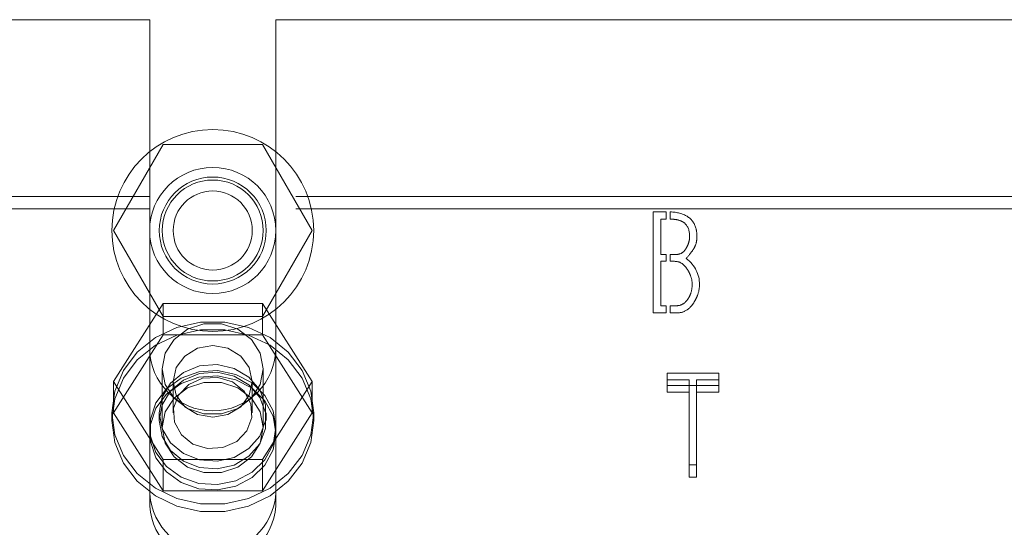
# Model space of a CAD drawing. Header units: inches. Extents: x 0.2 to 10.8, y 0.2 to 8.2.
# Tile 100 of 156: x 2.9801 to 3.1021, y 6.6642 to 6.727. Entities that reach past the tile are written whole.
import ezdxf

# ---------------------------------------------------------------- set-up
doc = ezdxf.new("R2010")
doc.units = ezdxf.units.IN
doc.header["$MEASUREMENT"] = 0
doc.linetypes.add('HIDDEN', pattern=[0.075, 0.05, -0.025])

msp = doc.modelspace()

# ---------------------------------------------------------------- linework, layer by layer
at = {"color": 7, "linetype": 'HIDDEN', "lineweight": 18}
for p, q in [((2.9193267, 6.727028), (2.9962142, 6.727028)), ((2.9962142, 6.727028), (2.9962142, 6.7051371)), ((3.0118392, 6.727028), (3.0118392, 6.7051371)), ((3.0118392, 6.727028), (3.1143142, 6.727028)), ((2.9917292, 6.700928), (2.9978779, 6.711578)), ((2.9978779, 6.711578), (3.0101755, 6.711578)), ((3.0101755, 6.711578), (3.0163243, 6.700928)), ((2.9962142, 6.7051371), (2.9193267, 6.7051371)), ((2.9962142, 6.7036156), (2.9962142, 6.7051371)), ((3.1143142, 6.7051371), (3.0118392, 6.7051371)), ((3.0118392, 6.7036156), (3.0118392, 6.7051371)), ((2.9962142, 6.7036156), (2.9193267, 6.7036156)), ((2.9962142, 6.6667969), (2.9962142, 6.7036156)), ((3.1143142, 6.7036156), (3.0118392, 6.7036156)), ((3.0118392, 6.6667969), (3.0118392, 6.7036156)), ((3.0585793, 6.7032362), (3.060174, 6.7032362)), ((3.0585793, 6.6907362), (3.0585793, 6.7032362)), ((3.0595156, 6.7023289), (3.0595156, 6.6979756)), ((3.060174, 6.7023289), (3.0595156, 6.7023289)), ((3.060174, 6.7032362), (3.060174, 6.7023289)), ((3.060674, 6.7023289), (3.060674, 6.7032318)), ((2.9978779, 6.690278), (2.9917292, 6.700928)), ((3.0163243, 6.700928), (3.0101755, 6.690278)), ((3.0595156, 6.6979756), (3.060174, 6.6979756)), ((3.060174, 6.6979756), (3.060174, 6.6971165)), ((3.060674, 6.6971165), (3.060674, 6.6979756)), ((3.0595156, 6.6971165), (3.0595156, 6.6916146)), ((3.060174, 6.6971165), (3.0595156, 6.6971165)), ((2.9978779, 6.6919017), (2.9917292, 6.6822495)), ((2.9978779, 6.6879924), (2.9978779, 6.6919017)), ((3.0101755, 6.6919017), (2.9978779, 6.6919017)), ((3.0101755, 6.6879924), (3.0101755, 6.6919017)), ((3.0163243, 6.6822495), (3.0101755, 6.6919017)), ((3.0595156, 6.6916146), (3.060174, 6.6916146)), ((3.060174, 6.6916146), (3.060174, 6.6907362)), ((3.060674, 6.6907362), (3.060674, 6.6916146)), ((3.0101755, 6.690278), (2.9978779, 6.690278)), ((3.060174, 6.6907362), (3.0585793, 6.6907362)), ((2.9978779, 6.6879924), (2.9917292, 6.6783403)), ((3.0101755, 6.6879924), (2.9978779, 6.6879924)), ((3.0163243, 6.6783403), (3.0101755, 6.6879924)), ((2.9977767, 6.683792), (2.9977767, 6.6765283)), ((3.0102767, 6.6765283), (3.0102767, 6.683792)), ((3.0667202, 6.6832499), (3.0602916, 6.6832499)), ((3.0602916, 6.6817285), (3.0602916, 6.6832499)), ((3.0667202, 6.6817285), (3.0667202, 6.6832499)), ((2.9917292, 6.6783403), (2.9917292, 6.6822495)), ((2.9917292, 6.6822495), (2.9978779, 6.6725973)), ((2.9991292, 6.6822495), (2.9991292, 6.6783403)), ((3.0089242, 6.6783403), (3.0089242, 6.6822495)), ((3.0101755, 6.6725973), (3.0163243, 6.6822495)), ((3.0163243, 6.6783403), (3.0163243, 6.6822495)), ((3.0602916, 6.6824276), (3.0630329, 6.6824276)), ((3.0602916, 6.6817285), (3.0667202, 6.6817285)), ((3.0602916, 6.6809062), (3.0602916, 6.6817285)), ((3.0630329, 6.6809062), (3.0630329, 6.6824276)), ((3.063921, 6.6809062), (3.063921, 6.6824276)), ((3.063921, 6.6824276), (3.0667202, 6.6824276)), ((3.0667202, 6.6817285), (3.0667202, 6.6809062)), ((3.0630329, 6.6809062), (3.0602916, 6.6809062)), ((3.0630329, 6.6703997), (3.0630329, 6.6809062)), ((3.063921, 6.6809062), (3.063921, 6.6703997)), ((3.0667202, 6.6809062), (3.063921, 6.6809062)), ((2.9915267, 6.6783403), (2.9915267, 6.6773894)), ((2.9917292, 6.6783403), (2.9978779, 6.6686881)), ((2.9974017, 6.6783403), (2.9974017, 6.6773894)), ((3.0101755, 6.6686881), (3.0163243, 6.6783403)), ((3.0106517, 6.6773894), (3.0106517, 6.6783403)), ((3.0165267, 6.6773894), (3.0165267, 6.6783403)), ((2.9978779, 6.6725973), (3.0101755, 6.6725973)), ((2.9978779, 6.6686881), (2.9978779, 6.6725973)), ((3.0101755, 6.6686881), (3.0101755, 6.6725973)), ((3.0630329, 6.6719211), (3.063921, 6.6719211)), ((3.063921, 6.6703997), (3.0630329, 6.6703997)), ((2.9978779, 6.6686881), (3.0101755, 6.6686881))]:
    msp.add_line(p, q, dxfattribs=at)
at = {"color": 7, "linetype": 'HIDDEN', "lineweight": 18, "flags": 128}
for points in [[(2.9915267, 6.6783403), (2.9918899, 6.6810514), (2.9929585, 6.683605), (2.9946703, 6.6858527), (2.9969259, 6.6876637), (2.9995942, 6.6889329), (3.00252, 6.6895865), (3.0055334, 6.6895865), (3.0084593, 6.6889329), (3.0111275, 6.6876637), (3.0133831, 6.6858527), (3.0150949, 6.683605), (3.0161635, 6.6810514), (3.0165267, 6.6783403), (3.0161635, 6.6756291), (3.0150949, 6.6730755), (3.0133831, 6.6708278), (3.0111275, 6.6690168), (3.0084593, 6.6677476), (3.0055334, 6.667094), (3.00252, 6.667094), (2.9995942, 6.6677476), (2.9969259, 6.6690168), (2.9946703, 6.6708278), (2.9929585, 6.6730755), (2.9918899, 6.6756291), (2.9915267, 6.6783403)], [(3.0102767, 6.683792), (3.0098998, 6.6857294), (3.0088145, 6.6874331), (3.0071517, 6.6886976), (3.005112, 6.6893704), (3.0029414, 6.6893704), (3.0009017, 6.6886976), (2.9992389, 6.6874331), (2.9981536, 6.6857294), (2.9977767, 6.683792), (2.9981536, 6.6818547), (2.9992389, 6.680151), (3.0009017, 6.6788865), (3.0029414, 6.6782137), (3.005112, 6.6782137), (3.0071517, 6.6788865), (3.0088145, 6.680151), (3.0098998, 6.6818547), (3.0102767, 6.683792)], [(2.9915267, 6.6773894), (2.9918899, 6.6801005), (2.9929585, 6.6826541), (2.9946703, 6.6849018), (2.9969259, 6.6867128), (2.9995942, 6.687982), (3.00252, 6.6886356), (3.0055334, 6.6886356), (3.0084593, 6.687982), (3.0111275, 6.6867128), (3.0133831, 6.6849018), (3.0150949, 6.6826541), (3.0161635, 6.6801005), (3.0165267, 6.6773894), (3.0161635, 6.6746782), (3.0150949, 6.6721246), (3.0133831, 6.669877), (3.0111275, 6.6680659), (3.0084593, 6.6667967), (3.0055334, 6.6661431), (3.00252, 6.6661431), (2.9995942, 6.6667967), (2.9969259, 6.6680659), (2.9946703, 6.669877), (2.9929585, 6.6721246), (2.9918899, 6.6746782), (2.9915267, 6.6773894)], [(3.0089242, 6.6822495), (3.0085514, 6.6839481), (3.0074898, 6.6853881), (3.0059009, 6.6863502), (3.0040267, 6.6866881), (3.0021525, 6.6863502), (3.0005637, 6.6853881), (2.999502, 6.6839481), (2.9991292, 6.6822495), (2.999502, 6.6805509), (3.0005637, 6.6791109), (3.0021525, 6.6781487), (3.0040267, 6.6778108), (3.0059009, 6.6781487), (3.0074898, 6.6791109), (3.0085514, 6.6805509), (3.0089242, 6.6822495)], [(2.9974017, 6.6783403), (2.9977607, 6.6802898), (2.9987987, 6.6820282), (3.0004032, 6.6833668), (3.0024004, 6.6841608), (3.0045738, 6.684324), (3.0066879, 6.6838388), (3.0085137, 6.6827578), (3.0098532, 6.681198), (3.0105614, 6.6793285), (3.0105614, 6.677352), (3.0098532, 6.6754825), (3.0085137, 6.6739228), (3.0066879, 6.6728417), (3.0045738, 6.6723565), (3.0024004, 6.6725197), (3.0004032, 6.6733137), (2.9987987, 6.6746523), (2.9977607, 6.6763907), (2.9974017, 6.6783403)], [(3.0118392, 6.6765283), (3.0114921, 6.6786153), (3.0104817, 6.6805169), (3.0088977, 6.6820641), (3.0068809, 6.6831194), (3.0046105, 6.683589), (3.0022883, 6.6834313), (3.0001205, 6.6826602), (2.9982997, 6.6813443), (2.9969879, 6.6796004), (2.9963015, 6.6775836), (2.9963015, 6.675473), (2.9969879, 6.6734562), (2.9982997, 6.6717123), (3.0001205, 6.6703964), (3.0022883, 6.6696253), (3.0046105, 6.6694675), (3.0068809, 6.6699372), (3.0088977, 6.6709925), (3.0104817, 6.6725397), (3.0114921, 6.6744413), (3.0118392, 6.6765283)], [(3.0118392, 6.6758679), (3.0114921, 6.677955), (3.0104817, 6.6798565), (3.0088977, 6.6814037), (3.0068809, 6.682459), (3.0046105, 6.6829287), (3.0022883, 6.6827709), (3.0001205, 6.6819999), (2.9982997, 6.6806839), (2.9969879, 6.6789401), (2.9963015, 6.6769232), (2.9963015, 6.6748126), (2.9969879, 6.6727958), (2.9982997, 6.671052), (3.0001205, 6.669736), (3.0022883, 6.6689649), (3.0046105, 6.6688072), (3.0068809, 6.6692769), (3.0088977, 6.6703322), (3.0104817, 6.6718793), (3.0114921, 6.6737809), (3.0118392, 6.6758679)], [(2.9974017, 6.6773894), (2.9977607, 6.679339), (2.9987987, 6.6810773), (3.0004032, 6.682416), (3.0024004, 6.6832099), (3.0045738, 6.6833731), (3.0066879, 6.6828879), (3.0085137, 6.6818069), (3.0098532, 6.6802471), (3.0105614, 6.6783776), (3.0105614, 6.6764011), (3.0098532, 6.6745316), (3.0085137, 6.6729719), (3.0066879, 6.6718908), (3.0045738, 6.6714056), (3.0024004, 6.6715688), (3.0004032, 6.6723628), (2.9987987, 6.6737015), (2.9977607, 6.6754398), (2.9974017, 6.6773894)], [(3.0064755, 6.6821842), (3.004666, 6.6827409), (3.0027591, 6.6826277), (3.0010453, 6.6818617), (2.9997854, 6.6805596), (2.9991711, 6.6789196), (2.9992961, 6.6771915), (3.0001413, 6.6756382), (3.001578, 6.6744963), (3.0033875, 6.6739396), (3.0052943, 6.6740529), (3.0070081, 6.6748188), (3.0082681, 6.6761209), (3.0088823, 6.6777609), (3.0087573, 6.6794891), (3.0079122, 6.6810423), (3.0064755, 6.6821842)], [(3.0102767, 6.6765283), (3.0098998, 6.6784656), (3.0088145, 6.6801693), (3.0071517, 6.6814338), (3.005112, 6.6821066), (3.0029414, 6.6821066), (3.0009017, 6.6814338), (2.9992389, 6.6801693), (2.9981536, 6.6784656), (2.9977767, 6.6765283), (2.9981536, 6.6745909), (2.9992389, 6.6728873), (3.0009017, 6.6716227), (3.0029414, 6.6709499), (3.005112, 6.6709499), (3.0071517, 6.6716227), (3.0088145, 6.6728873), (3.0098998, 6.6745909), (3.0102767, 6.6765283)]]:
    msp.add_lwpolyline(points, dxfattribs=at)
at = {"color": 7, "linetype": 'HIDDEN', "lineweight": 18}
for radius in [0.0125, 0.0078125, 0.006625, 0.00625, 0.0048975]:
    msp.add_circle((3.0040267, 6.700928), radius, dxfattribs=at)
for centre, radius, start, end in [((3.0040267, 6.686403), 0.0078125, 180, 0), ((3.0040267, 6.6688766), 0.0078324, 184.087218, 355.912782), ((3.0040267, 6.6673551), 0.0078324, 184.087218, 355.912782)]:
    msp.add_arc(centre, radius, start, end, dxfattribs=at)
for points, knots in [([(3.060674, 6.7032318), (3.0615424, 6.7032022), (3.0629341, 6.7028341), (3.0638727, 6.7016385), (3.0640383, 6.7001106), (3.0639156, 6.6992892), (3.0636381, 6.6987367), (3.0635443, 6.6985953), (3.0633141, 6.6982582), (3.0630068, 6.6978654), (3.0626719, 6.6974737)], [0, 0, 0, 0, 0.25, 0.5, 0.625, 0.75, 0.8125, 0.84375, 0.875, 1, 1, 1, 1]), ([(3.063087, 6.700186), (3.063087, 6.7009232), (3.0627853, 6.7017445), (3.0618866, 6.7022007), (3.0612337, 6.7023223), (3.060829, 6.7023289), (3.060674, 6.7023289)], [0, 0, 0, 0, 0.5, 0.75, 0.875, 1, 1, 1, 1]), ([(3.060674, 6.6979756), (3.0609923, 6.6979756), (3.0616642, 6.6979072), (3.062295, 6.6981774), (3.0627363, 6.6988332), (3.0629986, 6.6994144), (3.063087, 6.6998774), (3.063087, 6.700186)], [0, 0, 0, 0, 0.25, 0.5, 0.625, 0.75, 1, 1, 1, 1]), ([(3.0634055, 6.6942594), (3.0634055, 6.6946155), (3.0633043, 6.6951505), (3.0629919, 6.6958323), (3.0625106, 6.6965817), (3.0617636, 6.6971618), (3.0610473, 6.6971165), (3.060674, 6.6971165)], [0, 0, 0, 0, 0.25, 0.375, 0.5, 0.75, 1, 1, 1, 1]), ([(3.060674, 6.6916146), (3.061042, 6.6916146), (3.0618095, 6.6915413), (3.0625686, 6.6919871), (3.063035, 6.6926722), (3.0633134, 6.693308), (3.0634055, 6.6938677), (3.0634055, 6.6942594)], [0, 0, 0, 0, 0.25, 0.5, 0.625, 0.75, 1, 1, 1, 1]), ([(3.0643129, 6.6942594), (3.0643129, 6.6937916), (3.0641778, 6.6930929), (3.0637607, 6.692218), (3.063097, 6.6912634), (3.0621276, 6.6906437), (3.0611574, 6.6907362), (3.060674, 6.6907362)], [0, 0, 0, 0, 0.25, 0.375, 0.5, 0.75, 1, 1, 1, 1])]:
    msp.add_open_spline(points, degree=3, knots=knots, dxfattribs=at)
msp.add_open_spline([(3.0626719, 6.6974737), (3.0637723, 6.696576), (3.0643129, 6.6955046), (3.0643129, 6.6942594)], degree=3, dxfattribs=at)

doc.saveas('drawing.dxf')
